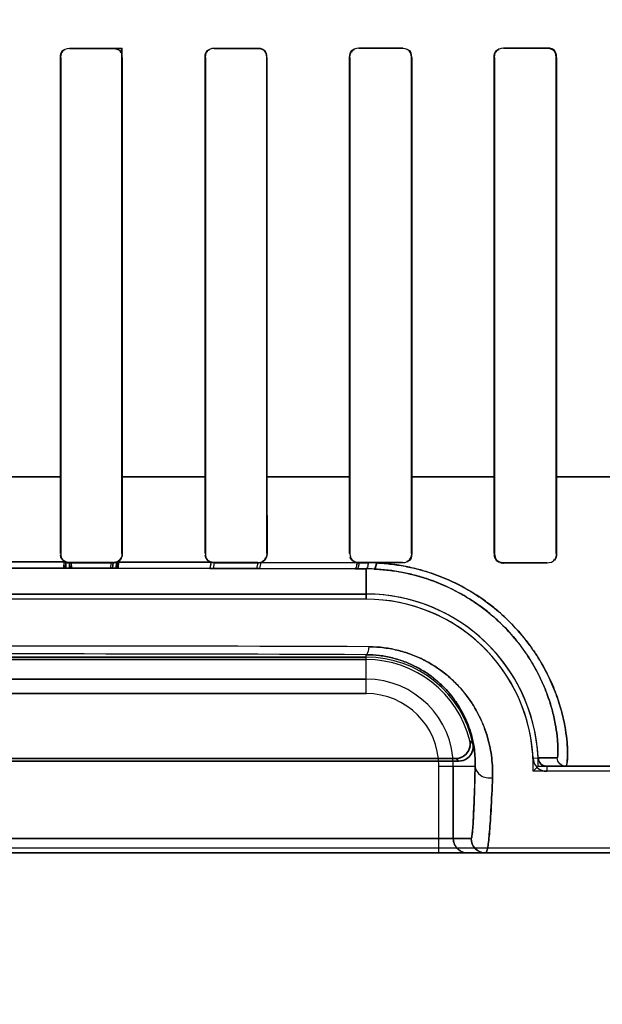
# Model space of a CAD drawing. Header units: millimetres. Extents: x 0 to 297, y 0 to 210.
# Tile 146 of 256: x 58.206 to 58.307, y 156.615 to 156.785. Entities that reach past the tile are written whole.
import ezdxf

# ---------------------------------------------------------------- set-up
doc = ezdxf.new("R2010")
doc.units = ezdxf.units.MM
doc.header["$LTSCALE"] = 16.335
doc.layers.get('0').update_dxf_attribs({"linetype": 'CONTINUOUS'})
for name, color, linetype in [('AXES_REF', 7, 'CONTINUOUS'), ('INTFCLR_1', 7, 'CONTINUOUS'), ('INTFCLR_72935', 7, 'CONTINUOUS')]:
    doc.layers.add(name, color=color, linetype=linetype)

msp = doc.modelspace()

# ---------------------------------------------------------------- linework, layer by layer
at = {"color": 7, "linetype": 'Continuous'}
for radius in [4.8479140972, 4.8475, 4.8164570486]:
    msp.add_circle((57.445730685, 154.9564782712), radius, dxfattribs=at)
msp.add_arc((57.445730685, 154.9564782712), 4.8, 278.2771290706, 261.7228709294, dxfattribs=at)
at = {"layer": 'AXES_REF', "color": 9, "linetype": 'Continuous'}
for radius in [4.4222561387, 2.9642884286]:
    msp.add_circle((57.445730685, 154.9564782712), radius, dxfattribs=at)
at = {"layer": 'AXES_REF', "color": 7, "linetype": 'Continuous'}
msp.add_arc((57.445730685, 154.9564782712), 4.91, 143.2753905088, 36.7246094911, dxfattribs=at)
at = {"layer": 'INTFCLR_1', "color": 9, "linetype": 'Continuous'}
for p, q in [((58.21462047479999, 156.7805613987), (58.21462047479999, 156.7805090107)), ((58.22212047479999, 156.7805101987), (58.22212047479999, 156.7805626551)), ((58.2396204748, 156.7805685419), (58.2396204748, 156.7805157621)), ((58.24712047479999, 156.7805193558), (58.24712047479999, 156.7805723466)), ((58.2646204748, 156.7805842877), (58.2646204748, 156.7805306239)), ((58.2721204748, 156.7805367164), (58.2721204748, 156.7805907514)), ((58.2896204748, 156.7806091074), (58.2896204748, 156.7805539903)), ((58.2971204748, 156.7805627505), (58.2971204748, 156.7806184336)), ((58.2130827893, 156.7789711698), (58.2130304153, 156.7789711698)), ((58.2237123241, 156.7789711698), (58.2236598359, 156.7789711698)), ((58.2380765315, 156.7789711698), (58.23802381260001, 156.7789711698)), ((58.2487225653, 156.7789711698), (58.2486694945, 156.7789711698)), ((58.2630621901, 156.7789711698), (58.263008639, 156.7789711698)), ((58.2737415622, 156.7789711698), (58.273687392, 156.7789711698)), ((58.2880393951, 156.7789711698), (58.2879844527, 156.7789711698)), ((58.2987699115, 156.7789711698), (58.2987140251, 156.7789711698)), ((58.2130873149, 156.7064701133), (58.1986469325, 156.7064701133)), ((58.2380788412, 156.7064701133), (58.22365741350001, 156.7064701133)), ((58.2630617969, 156.7064701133), (58.248670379, 156.7064701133)), ((58.2880394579, 156.7064701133), (58.27368727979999, 156.7064701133)), ((58.31300832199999, 156.7064701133), (58.2987139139, 156.7064701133)), ((58.2130241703, 156.6932177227), (58.2130780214, 156.6932177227)), ((58.22366461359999, 156.6932177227), (58.2237185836, 156.6932177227)), ((58.2380175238, 156.6932177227), (58.2380717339, 156.6932177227)), ((58.2486743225, 156.6932177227), (58.2487288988, 156.6932177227)), ((58.2630022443, 156.6932177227), (58.2630573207, 156.6932177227)), ((58.27369231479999, 156.6932177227), (58.273748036, 156.6932177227)), ((58.2879778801, 156.6932177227), (58.2880344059, 156.6932177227)), ((58.29871909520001, 156.6932177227), (58.2987766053, 156.6932177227)), ((58.1977705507, 156.6917584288), (58.2139704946, 156.6917584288)), ((58.2139291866, 156.6906980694), (58.1978117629, 156.6906980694)), ((58.22203336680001, 156.6906914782), (58.2145736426, 156.690697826)), ((58.21462047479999, 156.6916739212), (58.21462047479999, 156.6916196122)), ((58.22212047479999, 156.6916183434), (58.22212047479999, 156.6916727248)), ((58.2388591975, 156.6906629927), (58.2226594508, 156.6906906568)), ((58.22275305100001, 156.691748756), (58.2390430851, 156.6917202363)), ((58.23904308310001, 156.6917202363), (58.23885919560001, 156.6906629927)), ((58.2396204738, 156.6916123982), (58.2394382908, 156.6906617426)), ((58.2396204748, 156.6916671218), (58.2396204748, 156.6916123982)), ((58.2471204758, 156.6916085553), (58.2468968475, 156.6906425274)), ((58.24712047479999, 156.6916085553), (58.24712047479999, 156.6916635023)), ((58.2476488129, 156.6916975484), (58.2474172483, 156.6906409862)), ((58.2476488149, 156.6916975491), (58.264255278, 156.6916385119)), ((58.2646204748, 156.6916521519), (58.2646204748, 156.6915964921)), ((58.2721204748, 156.691589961), (58.2721204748, 156.6916460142)), ((58.2896204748, 156.6916286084), (58.2896204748, 156.6915714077)), ((58.2971204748, 156.691561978), (58.2971204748, 156.6916197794)), ((58.2394382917, 156.6906617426), (58.2388591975, 156.6906629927)), ((58.24689684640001, 156.6906425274), (58.2394382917, 156.6906617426)), ((58.2474172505, 156.6906409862), (58.24689684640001, 156.6906425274)), ((58.2639317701, 156.6905837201), (58.2474172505, 156.6906409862)), ((58.2642979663, 156.6905822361), (58.2639317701, 156.6905837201)), ((58.2658704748, 156.6905757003), (58.2642979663, 156.6905822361)), ((58.2658704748, 156.6905757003), (58.2658704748, 156.6853299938)), ((58.2658704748, 156.6690144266), (58.2658704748, 156.6757431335)), ((58.1458704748, 156.6715140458), (58.2658704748, 156.6715140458)), ((58.2658704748, 156.6690144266), (58.1458704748, 156.6690144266)), ((58.2946960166, 156.6578567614), (58.2955766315, 156.6578991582)), ((58.2988688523, 156.6579060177), (58.2955766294, 156.6578991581)), ((58.2784137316, 156.6414711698), (58.2784137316, 156.6564711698)), ((58.2784137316, 156.6564711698), (58.2847039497, 156.6564711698)), ((58.2809133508, 156.6564711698), (58.2809133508, 156.6439711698)), ((58.2970751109, 156.6564711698), (58.2970751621, 156.6555895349)), ((58.2970752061, 156.6564711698), (58.4166464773, 156.6564711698)), ((58.2840086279, 156.6439711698), (58.1277323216, 156.6439711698)), ((57.995094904, 156.6414711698), (58.4166460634, 156.6414711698))]:
    msp.add_line(p, q, dxfattribs=at)
at = {"layer": 'INTFCLR_1', "color": 6, "linetype": 'Continuous'}
for p, q in [((58.2721204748, 156.7805907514), (58.2646204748, 156.7805842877)), ((58.2130304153, 156.7064711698), (58.2130304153, 156.7789711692)), ((58.2130827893, 156.7064711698), (58.2130827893, 156.7789711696)), ((58.2236598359, 156.7789711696), (58.2236598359, 156.7064711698)), ((58.2237123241, 156.7789711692), (58.2237123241, 156.7064711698)), ((58.23802381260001, 156.7064711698), (58.23802381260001, 156.7789711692)), ((58.2380765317, 156.7064711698), (58.2380765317, 156.7789711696)), ((58.2486694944, 156.7789711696), (58.2486694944, 156.7064711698)), ((58.2487225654, 156.7789711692), (58.2487225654, 156.7064711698)), ((58.2630086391, 156.7064711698), (58.2630086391, 156.7789711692)), ((58.2630621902, 156.7064711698), (58.2630621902, 156.7789711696)), ((58.2736873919, 156.7789711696), (58.2736873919, 156.7064711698)), ((58.2737415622, 156.7789711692), (58.2737415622, 156.7064711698)), ((58.2879844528, 156.7064711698), (58.2879844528, 156.7789711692)), ((58.2880393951, 156.7064711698), (58.2880393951, 156.7789711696)), ((58.298714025, 156.7789711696), (58.298714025, 156.7064711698)), ((58.2987699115, 156.7789711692), (58.2987699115, 156.7064711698)), ((58.2130241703, 156.6932177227), (58.2130304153, 156.7064711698)), ((58.2130780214, 156.6932177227), (58.2130827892, 156.7064711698)), ((58.2236598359, 156.7064711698), (58.22366461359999, 156.6932177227)), ((58.2237123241, 156.7064711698), (58.2237185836, 156.6932177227)), ((58.2380175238, 156.6932177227), (58.23802381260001, 156.7064711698)), ((58.2380717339, 156.6932177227), (58.2380765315, 156.7064711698)), ((58.2486694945, 156.7064711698), (58.2486743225, 156.6932177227)), ((58.2487225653, 156.7064711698), (58.2487288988, 156.6932177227)), ((58.2630022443, 156.6932177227), (58.263008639, 156.7064711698)), ((58.2630573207, 156.6932177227), (58.2630621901, 156.7064711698)), ((58.273687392, 156.7064711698), (58.27369231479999, 156.6932177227)), ((58.2737415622, 156.7064711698), (58.273748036, 156.6932177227)), ((58.2879778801, 156.6932177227), (58.2879844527, 156.7064711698)), ((58.2880344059, 156.6932177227), (58.2880393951, 156.7064711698)), ((58.2987140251, 156.7064711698), (58.29871909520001, 156.6932177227)), ((58.2987699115, 156.7064711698), (58.2987766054, 156.6932177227)), ((58.22212047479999, 156.6916727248), (58.21462047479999, 156.6916739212)), ((58.21462047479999, 156.6916196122), (58.22212047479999, 156.6916183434)), ((58.2390430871, 156.6917202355), (58.2396204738, 156.6916123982)), ((58.24712047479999, 156.6916635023), (58.2396204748, 156.6916671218)), ((58.2396204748, 156.6916123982), (58.24712047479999, 156.6916085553)), ((58.2721204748, 156.6916460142), (58.2646204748, 156.6916521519)), ((58.2646204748, 156.6915964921), (58.26620208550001, 156.6915951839)), ((58.2676470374, 156.6915939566), (58.26620208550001, 156.6915951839)), ((58.2721204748, 156.691589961), (58.2676470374, 156.6915939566)), ((58.2971204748, 156.6916197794), (58.2896204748, 156.6916286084)), ((58.2971204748, 156.691561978), (58.2896204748, 156.6915714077)), ((58.1458704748, 156.6862116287), (58.2658704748, 156.6862116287)), ((58.2658704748, 156.6853299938), (58.1458704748, 156.6853299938)), ((58.2658704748, 156.6753299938), (58.1458704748, 156.6753299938)), ((58.1458704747, 156.6748925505), (58.2658704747, 156.6748925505)), ((58.1298532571, 156.6573528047), (58.2818876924, 156.6573528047)), ((58.2813391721, 156.657790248), (58.13040177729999, 156.657790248)), ((58.4221204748, 156.6555895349), (58.29707513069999, 156.6555895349)), ((57.9950944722, 156.6423528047), (58.4166464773, 156.6423528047))]:
    msp.add_line(p, q, dxfattribs=at)
at = {"layer": 'INTFCLR_1', "color": 7, "linetype": 'Continuous'}
for p, q in [((58.213635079, 156.6918638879), (58.2135684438, 156.690698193)), ((58.2135684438, 156.690698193), (58.2148959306, 156.6906976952)), ((58.2149676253, 156.691581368), (58.213635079, 156.6918638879)), ((58.2139291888, 156.6906980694), (58.2139741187, 156.6917563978)), ((58.2146204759, 156.6916196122), (58.2145736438, 156.690697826)), ((58.2148959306, 156.6906976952), (58.2149676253, 156.691581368)), ((58.2217394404, 156.6915726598), (58.2216785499, 156.69069194)), ((58.2216785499, 156.69069194), (58.2229724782, 156.6906902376)), ((58.22304779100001, 156.6918431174), (58.2217394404, 156.6915726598)), ((58.2220333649, 156.6906914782), (58.2221204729, 156.6916183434)), ((58.2226594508, 156.6906906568), (58.22203336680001, 156.6906914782)), ((58.22275305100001, 156.691748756), (58.2226594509, 156.6906906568)), ((58.2229724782, 156.6906902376), (58.22304779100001, 156.6918431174))]:
    msp.add_line(p, q, dxfattribs=at)
for points in [[(58.2139741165, 156.6917563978), (58.21404267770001, 156.6917279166), (58.2141124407, 156.69170267), (58.2141832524, 156.6916807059), (58.2142549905, 156.6916620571), (58.2143274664, 156.6916467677), (58.2144004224, 156.6916348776), (58.2144736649, 156.6916263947), (58.2145470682, 156.6916213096), (58.21462047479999, 156.6916196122)], [(58.22212047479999, 156.6916183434), (58.2221927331, 156.6916199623), (58.2222648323, 156.6916248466), (58.2223366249, 156.6916329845), (58.2224079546, 156.691644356), (58.2224786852, 156.691658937), (58.2225487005, 156.6916767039), (58.2226178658, 156.6916976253), (58.22268602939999, 156.6917216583), (58.22275305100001, 156.691748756)], [(58.2889870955, 156.6916990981), (58.2890545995, 156.6916725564), (58.2891232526, 156.6916490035), (58.2891929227, 156.691628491), (58.2892636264, 156.6916110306), (58.2893350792, 156.6915967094), (58.2894066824, 156.6915856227), (58.28947813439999, 156.6915777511), (58.2895494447, 156.6915730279), (58.2896204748, 156.6915714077)], [(58.2955766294, 156.6578991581), (58.2955842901, 156.657803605), (58.2955979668, 156.6577091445), (58.2956175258, 156.6576161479), (58.2956427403, 156.6575252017), (58.2956734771, 156.6574364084), (58.2957098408, 156.6573494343), (58.2957518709, 156.657264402), (58.2957993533, 156.6571819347), (58.2958520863, 156.6571024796), (58.2959098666, 156.6570264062), (58.29597250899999, 156.6569540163), (58.2960397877, 156.65688563)], [(58.2960397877, 156.65688563), (58.2960695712, 156.6568579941), (58.2961022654, 156.6568293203), (58.29613800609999, 156.6567998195), (58.2961769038, 156.6567697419), (58.2962191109, 156.6567393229), (58.2962648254, 156.6567087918), (58.2963146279, 156.656678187), (58.2963681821, 156.6566481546), (58.2964242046, 156.6566197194), (58.2964817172, 156.6565935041), (58.29654161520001, 156.6565692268), (58.2966053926, 156.6565465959), (58.2966734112, 156.6565259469), (58.29674529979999, 156.6565078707), (58.2968214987, 156.6564927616), (58.29690208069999, 156.6564811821), (58.296986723, 156.6564737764), (58.2970752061, 156.6564711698)]]:
    msp.add_lwpolyline(points, dxfattribs=at)
at = {"layer": 'INTFCLR_1', "color": 6, "linetype": 'Continuous'}
for centre, radius, start, end in [((58.2471195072, 156.6932271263), 0.0016185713, 270.0342266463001, 289.0880179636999), ((58.264622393, 156.6932211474), 0.0016246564, 256.9403349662, 269.9323028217), ((58.2658704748, 156.6564711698), 0.0297404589, 2.7520509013, 89.99999997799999), ((58.2658704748, 156.6564711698), 0.028858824, 2.7519874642, 90.000000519), ((58.2658704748, 156.6564711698), 0.018858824, 11.888915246, 90.00000079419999), ((58.2658704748, 156.6564711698), 0.0184213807, 13.8352360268, 90.00000023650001), ((58.29707502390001, 156.6579712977), 0.0023817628, 182.7563374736, 270.0025623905)]:
    msp.add_arc(centre, radius, start, end, dxfattribs=at)
at = {"layer": 'INTFCLR_1', "color": 9, "linetype": 'Continuous'}
for centre, radius, start, end in [((58.2657214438, 156.6567581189), 0.0338179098, 87.41888879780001, 89.74750805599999), ((58.2059301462, 142.0937259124), 14.583512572, 89.7625335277, 90.23793416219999), ((58.2058702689, 141.7472092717), 14.9286544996, 89.76972018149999, 90.2302782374), ((58.2658704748, 156.6564711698), 0.0150428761, 1.31e-08, 89.99999999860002), ((58.2658704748, 156.6564711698), 0.0125432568, 359.9999999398, 89.99999975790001), ((58.2515126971, 156.6251202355), 0.0481478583, 47.0401801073, 47.9559478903), ((58.2558600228, 156.6252787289), 0.0413060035, 50.9411473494, 51.914340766)]:
    msp.add_arc(centre, radius, start, end, dxfattribs=at)
at = {"layer": 'INTFCLR_1', "color": 7, "linetype": 'Continuous'}
msp.add_arc((58.29707502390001, 156.6579712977), 0.0015001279, 182.756353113, 270.0033250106, dxfattribs=at)
at = {"layer": 'INTFCLR_1', "color": 6, "linetype": 'Continuous'}
for centre, major_axis, ratio, start_param, end_param in [((58.20587047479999, 156.7814711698), (0.2607760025, 0), 0.0034906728, -1.5372363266, -1.5084419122), ((58.20587047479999, 156.7814711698), (0.2757760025, 0), 0.0034906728, -1.5390623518, -1.5118375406), ((58.20587047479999, 156.7814711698), (0.2607760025, 0), 0.0034906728, -1.4410108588, -1.4119473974), ((58.20587047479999, 156.7814711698), (0.2757760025, 0), 0.0034906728, -1.4481068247, -1.4206549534), ((58.20587047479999, 156.7814711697), (0.2757760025, 0), 0.0034906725, -1.3561158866, -1.328192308), ((58.20587047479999, 156.7814711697), (0.2607760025, 0), 0.0034906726, -1.2438455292, -1.2133136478), ((58.20587047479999, 156.7814711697), (0.2757760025, 0), 0.0034906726, -1.2622347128, -1.2335556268)]:
    msp.add_ellipse(centre, major_axis=major_axis, ratio=ratio, start_param=start_param, end_param=end_param, dxfattribs=at)
for points in [[(58.2130304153, 156.7789711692), (58.2130304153, 156.7794718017), (58.2132392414, 156.7802948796), (58.2137398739, 156.7802949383)], [(58.2130827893, 156.7789711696), (58.2130827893, 156.7794879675), (58.2133475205, 156.7803101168), (58.2138643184, 156.780310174)], [(58.22212047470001, 156.780510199), (58.2226053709, 156.7805102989), (58.2234024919, 156.7803076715), (58.2234024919, 156.7798227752)], [(58.2237123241, 156.7789711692), (58.2237123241, 156.7794293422), (58.2235769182, 156.7802110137), (58.2231187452, 156.7802109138)], [(58.23802381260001, 156.7789711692), (58.23802381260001, 156.7794730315), (58.2382317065, 156.7802987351), (58.2387335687, 156.7802989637)], [(58.2380765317, 156.7789711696), (58.2380765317, 156.7794904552), (58.2383428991, 156.7803161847), (58.2388621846, 156.7803164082)], [(58.2471204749, 156.7805193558), (58.2476095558, 156.780519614), (58.2484127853, 156.7803136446), (58.2484127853, 156.7798245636)], [(58.2487225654, 156.7789711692), (58.2487225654, 156.779428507), (58.24859207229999, 156.7802111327), (58.2481347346, 156.780210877)], [(58.2630086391, 156.7789711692), (58.2630086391, 156.7794757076), (58.2632144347, 156.7803073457), (58.2637189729, 156.7803077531)], [(58.2630621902, 156.7789711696), (58.2630621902, 156.7794943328), (58.2633288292, 156.7803270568), (58.2638519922, 156.780327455)], [(58.2721204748, 156.7805367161), (58.2726174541, 156.7805371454), (58.2734320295, 156.7803246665), (58.2734320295, 156.7798276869)], [(58.2737415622, 156.7789711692), (58.2737415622, 156.7794300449), (58.2736153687, 156.7802177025), (58.2731564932, 156.7802172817)], [(58.2879844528, 156.7789711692), (58.2879844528, 156.7794256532), (58.28809749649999, 156.7802103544), (58.2885519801, 156.7802108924)], [(58.2880393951, 156.7789711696), (58.2880393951, 156.7794993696), (58.2883043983, 156.7803423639), (58.2888325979, 156.7803429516)], [(58.2971204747, 156.7806184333), (58.2975952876, 156.7806190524), (58.2984056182, 156.7804788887), (58.2984056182, 156.7800040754)], [(58.2971204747, 156.7805627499), (58.2976294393, 156.7805633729), (58.2984610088, 156.7803407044), (58.2984610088, 156.7798317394)], [(58.2139741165, 156.6917563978), (58.2135245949, 156.6919555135), (58.2130535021, 156.6924174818), (58.2130539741, 156.6929091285)], [(58.21462047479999, 156.6916739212), (58.214110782, 156.6916739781), (58.2132921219, 156.6919222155), (58.2132924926, 156.6924319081)], [(58.22275305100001, 156.691748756), (58.2232201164, 156.6919500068), (58.2236964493, 156.6924396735), (58.22369596, 156.6929482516)], [(58.22366461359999, 156.6932177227), (58.2236649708, 156.6927276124), (58.22345553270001, 156.6919241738), (58.22296542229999, 156.6919242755)], [(58.2390430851, 156.6917202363), (58.2385513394, 156.6919102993), (58.2380403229, 156.6924165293), (58.2380408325, 156.6929437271)], [(58.2486743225, 156.6932177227), (58.2486747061, 156.692696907), (58.2484102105, 156.6918664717), (58.2478893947, 156.6918667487)], [(58.2487288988, 156.6932177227), (58.24872934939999, 156.6927549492), (58.248567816, 156.6921167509), (58.24813066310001, 156.691964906)], [(58.264255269, 156.6916385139), (58.2637684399, 156.6917516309), (58.2631172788, 156.692115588), (58.2631177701, 156.6926153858)], [(58.27369231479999, 156.6932177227), (58.2736927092, 156.6926925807), (58.2734283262, 156.6918537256), (58.2729031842, 156.6918541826)], [(58.273748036, 156.6932177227), (58.273748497, 156.6927545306), (58.2736187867, 156.6919603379), (58.2731555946, 156.691960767)], [(58.29871909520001, 156.6932177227), (58.2987194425, 156.6927687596), (58.2986009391, 156.6919954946), (58.2981519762, 156.6919960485)], [(58.2987766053, 156.6932177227), (58.298777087, 156.6927498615), (58.29865027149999, 156.6919455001), (58.29818241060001, 156.691946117)], [(58.2396204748, 156.6916671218), (58.2391355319, 156.691667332), (58.2383358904, 156.6918657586), (58.2383362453, 156.6923507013)], [(58.2646204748, 156.6916521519), (58.2641285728, 156.691652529), (58.263319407, 156.6918573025), (58.2633197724, 156.6923492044)], [(58.2896204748, 156.6916286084), (58.2891181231, 156.6916291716), (58.2882943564, 156.6918429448), (58.2882947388, 156.6923452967)]]:
    msp.add_open_spline(points, degree=3, dxfattribs=at)
at = {"layer": 'INTFCLR_1', "color": 7, "linetype": 'Continuous'}
for points in [[(58.2879778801, 156.6932177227), (58.28797736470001, 156.6927134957), (58.28820708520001, 156.6920686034), (58.28867215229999, 156.6918737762)], [(58.2896204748, 156.6915714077), (58.2891016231, 156.6915717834), (58.2882475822, 156.691790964), (58.288250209, 156.6923098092)]]:
    msp.add_open_spline(points, degree=3, dxfattribs=at)
at = {"layer": 'INTFCLR_1', "color": 9, "linetype": 'Continuous'}
for points, knots in [([(58.2642552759, 156.6916385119), (58.2642363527, 156.6913841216), (58.2641917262, 156.6910744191), (58.2640514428, 156.690592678), (58.2639317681, 156.6905837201)], [0, 0, 0, 0, 0.6800622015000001, 1, 1, 1, 1]), ([(58.2646204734, 156.6915964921), (58.2646003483, 156.6913512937), (58.2645563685, 156.6910505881), (58.2644136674, 156.6905908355), (58.264297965, 156.6905822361)], [0, 0, 0, 0, 0.6795377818, 1, 1, 1, 1]), ([(58.2662020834, 156.6915951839), (58.2661815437, 156.6913486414), (58.2661376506, 156.6910438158), (58.2659877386, 156.6905841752), (58.2658704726, 156.6905757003)], [0, 0, 0, 0, 0.6778576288, 1, 1, 1, 1]), ([(58.2676470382, 156.6915939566), (58.2676160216, 156.691337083), (58.267558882, 156.6910144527), (58.267369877, 156.6905450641), (58.2672443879, 156.6905417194)], [0, 0, 0, 0, 0.6733216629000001, 1, 1, 1, 1]), ([(58.2676470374, 156.6915939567), (58.2685337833, 156.6915530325), (58.2702981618, 156.6914038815), (58.2737389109, 156.6908450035), (58.2778644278, 156.6896879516), (58.281727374, 156.6879632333), (58.28458943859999, 156.6862955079), (58.28723251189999, 156.6844961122), (58.2901916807, 156.682005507), (58.2927401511, 156.6792189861), (58.294486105, 156.6769024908), (58.2959820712, 156.6746474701), (58.2975030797, 156.6718640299), (58.2986618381, 156.6690706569), (58.2993556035, 156.6669488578), (58.29987615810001, 156.6650672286), (58.3003150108, 156.6629523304), (58.3005797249, 156.6608586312), (58.3006710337, 156.6592473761), (58.30067592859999, 156.65812182), (58.3006113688, 156.6572335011), (58.300541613, 156.6567803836), (58.30043760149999, 156.6564711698), (58.3003672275, 156.6564711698)], [0, 0, 0, 0, 0.04984565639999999, 0.0993063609, 0.1955864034, 0.2894932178, 0.3359887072, 0.3814539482, 0.4689086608, 0.5524835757, 0.5928872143, 0.6317034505, 0.7043587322, 0.7706014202, 0.801198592, 0.829664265, 0.8802021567, 0.9222804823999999, 0.9481976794, 0.9704372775, 0.9863342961, 0.9960483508, 1, 1, 1, 1]), ([(58.2672443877, 156.6905417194), (58.2680891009, 156.6905036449), (58.2697696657, 156.6903645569), (58.2730468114, 156.6898447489), (58.2769761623, 156.6887699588), (58.2806610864, 156.6871664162), (58.2833936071, 156.685615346), (58.2859149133, 156.6839434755), (58.2887415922, 156.6816308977), (58.2911839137, 156.679039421), (58.2928617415, 156.6768855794), (58.294299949, 156.6747909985), (58.2957693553, 156.6722058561), (58.2968987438, 156.6696087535), (58.2975847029, 156.6676370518), (58.2981031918, 156.6658893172), (58.29855338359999, 156.6639267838), (58.2988253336, 156.6621109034), (58.2989430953, 156.6608654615), (58.29899680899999, 156.6599954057), (58.2990119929, 156.6592167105), (58.2990004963, 156.6585026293), (58.2989482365, 156.6581702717), (58.2989188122, 156.6579070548), (58.2988688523, 156.6579060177)], [0, 0, 0, 0, 0.0504212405, 0.1004377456, 0.1977142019, 0.2924207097, 0.3392293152, 0.3849396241, 0.4726918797, 0.5563308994, 0.5966842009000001, 0.635405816, 0.7077615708, 0.7736070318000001, 0.8039698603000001, 0.8322052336, 0.8822780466, 0.9239110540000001, 0.9415341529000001, 0.9569574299, 0.9756299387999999, 0.9889568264, 0.9970202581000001, 1, 1, 1, 1]), ([(58.265870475, 156.6757431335), (58.2660302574, 156.675755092), (58.2662636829, 156.6763564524), (58.2663326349, 156.6767785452), (58.2663723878, 156.677113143)], [0, 0, 0, 0, 0.3222760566, 1, 1, 1, 1]), ([(58.2663723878, 156.677113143), (58.2672481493, 156.6771104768), (58.268979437, 156.6769937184), (58.2715124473, 156.6765075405), (58.2739159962, 156.6757348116), (58.276163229, 156.674707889), (58.2782286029, 156.6734617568), (58.2806771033, 156.6715835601), (58.2827552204, 156.6693855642), (58.2844094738, 156.6669927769), (58.285734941, 156.6646132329), (58.2866948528, 156.6621494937), (58.2873001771, 156.6596810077), (58.2876688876, 156.6573462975), (58.2877385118, 156.6556035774), (58.2876950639, 156.6544715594)], [0, 0, 0, 0, 0.0757759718, 0.1496710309, 0.2226564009, 0.2936903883, 0.3629880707, 0.4309042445, 0.5602776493, 0.6225012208, 0.682281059, 0.7956567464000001, 0.8498655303, 0.9019795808, 1, 1, 1, 1]), ([(58.265870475, 156.6757431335), (58.2666392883, 156.6757396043), (58.26815865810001, 156.6756404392), (58.270382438, 156.6752244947), (58.2724937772, 156.6745660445), (58.2744687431, 156.6736903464), (58.2762847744, 156.672627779), (58.27843695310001, 156.6710301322), (58.2802701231, 156.6691589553), (58.2817345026, 156.667118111), (58.2829082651, 156.6650955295), (58.2837658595, 156.6629993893), (58.2843135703, 156.6608977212), (58.2846552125, 156.6589147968), (58.2847304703, 156.6574332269), (58.2847039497, 156.6564711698)], [0, 0, 0, 0, 0.07690056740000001, 0.1518542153, 0.2257912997, 0.2976054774, 0.3674917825, 0.4357938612, 0.5653026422, 0.6273116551, 0.6867147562, 0.7989149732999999, 0.8524020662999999, 0.9037346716, 1, 1, 1, 1]), ([(58.3003672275, 156.6564711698), (58.2999946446, 156.6564711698), (58.2992201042, 156.6567730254), (58.2988850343, 156.6575337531), (58.2988688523, 156.6579060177)], [0, 0, 0, 0, 0.4999776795, 1, 1, 1, 1]), ([(58.2840086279, 156.6439711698), (58.2840811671, 156.6439718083), (58.2841177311, 156.6443608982), (58.2843007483, 156.6452341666), (58.28439145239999, 156.6477151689), (58.28458366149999, 156.6515098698), (58.2846596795, 156.6546616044), (58.2847039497, 156.6564711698)], [0, 0, 0, 0, 0.0173533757, 0.0648921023, 0.2544547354, 0.5669894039, 1, 1, 1, 1]), ([(58.2847039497, 156.6564711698), (58.2847114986, 156.655864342), (58.2855696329, 156.654578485), (58.28699982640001, 156.6543637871), (58.2876950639, 156.6544715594)], [0, 0, 0, 0, 0.4631161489, 1, 1, 1, 1]), ([(58.2876950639, 156.6544715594), (58.2876231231, 156.6525891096), (58.2875095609, 156.6499611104), (58.287311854, 156.646725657), (58.2871666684, 156.64488012), (58.2870249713, 156.643460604), (58.2868660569, 156.642390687), (58.2867440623, 156.6418343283), (58.2865962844, 156.6414711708), (58.2865083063, 156.6414711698)], [0, 0, 0, 0, 0.4308322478, 0.6012018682, 0.7420615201, 0.8526105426, 0.9315352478, 0.9798793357, 1, 1, 1, 1]), ([(58.2809133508, 156.6439711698), (58.2809133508, 156.6434011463), (58.2813695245, 156.6420850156), (58.28270869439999, 156.6414711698), (58.2834129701, 156.6414711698)], [0, 0, 0, 0, 0.447323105, 1, 1, 1, 1]), ([(58.2865083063, 156.6414711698), (58.28587056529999, 156.6414711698), (58.2845418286, 156.6420046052), (58.2840086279, 156.6433333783), (58.2840086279, 156.6439711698)], [0, 0, 0, 0, 0.4999802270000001, 1, 1, 1, 1])]:
    msp.add_open_spline(points, degree=3, knots=knots, dxfattribs=at)
at = {"layer": 'INTFCLR_1', "color": 6, "linetype": 'Continuous'}
for points, knots in [([(58.2837574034, 156.6608762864), (58.2838863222, 156.6603528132), (58.28379943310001, 156.6587923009), (58.2822435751, 156.657790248), (58.2813391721, 156.657790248)], [0, 0, 0, 0, 0.3734727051, 1, 1, 1, 1]), ([(58.2818876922, 156.6573528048), (58.2824173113, 156.6573528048), (58.2838823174, 156.6577955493), (58.2845078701, 156.6594865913), (58.2843247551, 156.6603563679)], [0, 0, 0, 0, 0.373375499, 1, 1, 1, 1])]:
    msp.add_open_spline(points, degree=3, knots=knots, dxfattribs=at)
at = {"layer": 'INTFCLR_72935', "color": 9, "linetype": 'Continuous'}
for p, q in [((58.21462047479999, 156.7805090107), (58.21462047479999, 156.7805613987)), ((58.2396204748, 156.7805157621), (58.2396204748, 156.7805685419)), ((58.24712047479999, 156.7805723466), (58.24712047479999, 156.7805193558)), ((58.2646204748, 156.780530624), (58.2646204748, 156.7805842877)), ((58.2721204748, 156.7805907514), (58.2721204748, 156.7805367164)), ((58.2896204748, 156.7805539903), (58.2896204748, 156.7806091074)), ((58.2971204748, 156.7806184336), (58.2971204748, 156.7805627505)), ((58.2130304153, 156.7789711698), (58.2130827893, 156.7789711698)), ((58.23802381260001, 156.7789711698), (58.2380765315, 156.7789711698)), ((58.2486694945, 156.7789711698), (58.2487225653, 156.7789711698)), ((58.263008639, 156.7789711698), (58.2630621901, 156.7789711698)), ((58.273687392, 156.7789711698), (58.2737415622, 156.7789711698)), ((58.2879844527, 156.7789711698), (58.2880393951, 156.7789711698)), ((58.2987140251, 156.7789711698), (58.2987699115, 156.7789711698)), ((58.1986536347, 156.7064701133), (58.213094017, 156.7064701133)), ((58.2236571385, 156.7064701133), (58.23807826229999, 156.7064701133)), ((58.2486713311, 156.7064701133), (58.2630618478, 156.7064701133)), ((58.2736871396, 156.7064701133), (58.2880394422, 156.7064701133)), ((58.2987140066, 156.7064701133), (58.3130077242, 156.7064701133)), ((58.2130780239, 156.6932211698), (58.2130241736, 156.6932211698)), ((58.22371858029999, 156.6932211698), (58.2236646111, 156.6932211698)), ((58.2380717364, 156.6932211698), (58.2380175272, 156.6932211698)), ((58.2487288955, 156.6932211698), (58.24867432, 156.6932211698)), ((58.26305732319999, 156.6932211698), (58.2630022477, 156.6932211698)), ((58.2737480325, 156.6932211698), (58.27369231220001, 156.6932211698)), ((58.2880344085, 156.6932211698), (58.2879778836, 156.6932211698)), ((58.2987766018, 156.6932211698), (58.2987190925, 156.6932211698)), ((58.2139782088, 156.6917584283), (58.1977630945, 156.6917584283)), ((58.1978039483, 156.6906980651), (58.2139370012, 156.6906980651)), ((58.2145735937, 156.6906978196), (58.22203327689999, 156.6906914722)), ((58.21462047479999, 156.691623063), (58.21462047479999, 156.6916773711)), ((58.22212047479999, 156.6916761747), (58.22212047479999, 156.6916217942)), ((58.2226514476, 156.690690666), (58.2388682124, 156.6906629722)), ((58.2390521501, 156.6917202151), (58.222745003, 156.6917487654)), ((58.2390521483, 156.6917202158), (58.2388682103, 156.6906629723)), ((58.2396204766, 156.691615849), (58.2394381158, 156.690661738)), ((58.2396204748, 156.691615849), (58.2396204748, 156.6916705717)), ((58.2471204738, 156.6916120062), (58.2468966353, 156.6906425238)), ((58.24712047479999, 156.6916669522), (58.24712047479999, 156.6916120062)), ((58.2476388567, 156.6916975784), (58.2474073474, 156.6906410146)), ((58.2642707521, 156.6916384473), (58.2476388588, 156.6916975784)), ((58.2646204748, 156.691599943), (58.2646204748, 156.6916556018)), ((58.2721204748, 156.6916494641), (58.2721204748, 156.6915934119)), ((58.2896204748, 156.6915748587), (58.2896204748, 156.6916320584)), ((58.2971204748, 156.6916232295), (58.2971204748, 156.6915654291)), ((58.2388682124, 156.6906629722), (58.239438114, 156.690661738)), ((58.239438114, 156.690661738), (58.2468966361, 156.6906425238)), ((58.2468966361, 156.6906425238), (58.2474073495, 156.6906410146)), ((58.2474073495, 156.6906410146), (58.2639471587, 156.6905836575)), ((58.2639471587, 156.6905836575), (58.2642976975, 156.6905822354)), ((58.2642976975, 156.6905822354), (58.2658704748, 156.6905756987)), ((58.2658704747, 156.6853299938), (58.2658704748, 156.6905756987)), ((58.2658704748, 156.6690144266), (58.2658704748, 156.6757431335)), ((58.2658704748, 156.6715140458), (58.1458704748, 156.6715140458)), ((58.1458704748, 156.6690144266), (58.2658704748, 156.6690144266)), ((58.2955766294, 156.6578991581), (58.2988688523, 156.6579060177)), ((58.2784137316, 156.6414711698), (58.2784137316, 156.6564711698)), ((58.2784137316, 156.6564711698), (58.2847039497, 156.6564711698)), ((58.2809133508, 156.6439711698), (58.2809133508, 156.6564711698)), ((58.4166464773, 156.6564711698), (58.29707513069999, 156.6564711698)), ((58.1277323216, 156.6439711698), (58.2840086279, 156.6439711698)), ((58.4166460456, 156.6414711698), (57.9950948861, 156.6414711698))]:
    msp.add_line(p, q, dxfattribs=at)
at = {"layer": 'INTFCLR_72935', "color": 6, "linetype": 'Continuous'}
for p, q in [((58.2236598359, 156.7805105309), (58.2237123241, 156.7805630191)), ((58.223659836, 156.7064711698), (58.223659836, 156.7805105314)), ((58.2237123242, 156.7064711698), (58.2237123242, 156.7805630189)), ((58.2130304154, 156.7789711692), (58.2130304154, 156.7064711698)), ((58.2130827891, 156.7789711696), (58.2130827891, 156.7064711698)), ((58.23802381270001, 156.7789711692), (58.23802381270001, 156.7064711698)), ((58.2380765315, 156.7789711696), (58.2380765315, 156.7064711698)), ((58.2486694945, 156.7064711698), (58.2486694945, 156.7789711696)), ((58.2487225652, 156.7064711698), (58.2487225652, 156.7789711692)), ((58.263008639, 156.7789711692), (58.263008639, 156.7064711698)), ((58.26306219, 156.7789711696), (58.26306219, 156.7064711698)), ((58.2736873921, 156.7064711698), (58.2736873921, 156.7789711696)), ((58.2737415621, 156.7064711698), (58.2737415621, 156.7789711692)), ((58.2879844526, 156.7789711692), (58.2879844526, 156.7064711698)), ((58.288039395, 156.7789711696), (58.288039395, 156.7064711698)), ((58.2987140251, 156.7064711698), (58.2987140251, 156.7789711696)), ((58.2987699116, 156.7064711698), (58.2987699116, 156.7789711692)), ((58.2130241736, 156.6932211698), (58.2130304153, 156.7064711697)), ((58.2130827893, 156.7064711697), (58.2130780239, 156.6932211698)), ((58.2236646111, 156.6932211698), (58.2236598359, 156.7064711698)), ((58.2237123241, 156.7064711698), (58.22371858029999, 156.6932211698)), ((58.2380175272, 156.6932211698), (58.23802381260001, 156.7064711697)), ((58.2380765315, 156.7064711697), (58.2380717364, 156.6932211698)), ((58.24867432, 156.6932211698), (58.2486694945, 156.7064711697)), ((58.2487225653, 156.7064711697), (58.2487288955, 156.6932211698)), ((58.2630022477, 156.6932211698), (58.263008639, 156.7064711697)), ((58.2630621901, 156.7064711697), (58.26305732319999, 156.6932211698)), ((58.27369231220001, 156.6932211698), (58.273687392, 156.7064711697)), ((58.2737415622, 156.7064711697), (58.2737480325, 156.6932211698)), ((58.2879778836, 156.6932211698), (58.2879844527, 156.7064711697)), ((58.2880393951, 156.7064711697), (58.2880344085, 156.6932211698)), ((58.2987190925, 156.6932211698), (58.2987140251, 156.7064711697)), ((58.2987699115, 156.7064711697), (58.2987766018, 156.6932211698)), ((58.21462047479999, 156.6916773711), (58.22212047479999, 156.6916761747)), ((58.22212047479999, 156.6916217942), (58.21462047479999, 156.691623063)), ((58.2396204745, 156.691615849), (58.2390521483, 156.6917202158)), ((58.2396204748, 156.6916705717), (58.24712047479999, 156.6916669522)), ((58.24712047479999, 156.6916120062), (58.2396204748, 156.691615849)), ((58.2646204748, 156.6916556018), (58.2721204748, 156.6916494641)), ((58.2662023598, 156.6915986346), (58.2646204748, 156.691599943)), ((58.26756863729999, 156.691597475), (58.2662023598, 156.6915986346)), ((58.2721204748, 156.6915934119), (58.26756863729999, 156.691597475)), ((58.2896204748, 156.6916320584), (58.2971204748, 156.6916232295)), ((58.2971204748, 156.6915654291), (58.2896204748, 156.6915748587)), ((58.2658704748, 156.6862116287), (58.1458704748, 156.6862116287)), ((58.2658704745, 156.6853299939), (58.1458704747, 156.6853299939)), ((58.1458704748, 156.6753299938), (58.2658704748, 156.6753299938)), ((58.2658704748, 156.6748925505), (58.1458704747, 156.6748925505)), ((58.2818876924, 156.6573528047), (58.1298532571, 156.6573528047)), ((58.1304017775, 156.657790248), (58.2813391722, 156.657790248)), ((58.2956109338, 156.6564711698), (58.2947158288, 156.6555895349)), ((58.4221204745, 156.6555895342), (58.2947158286, 156.6555895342)), ((58.2956109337, 156.6564711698), (58.29707513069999, 156.6564711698)), ((57.9950944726, 156.6423528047), (58.4166464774, 156.6423528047))]:
    msp.add_line(p, q, dxfattribs=at)
at = {"layer": 'INTFCLR_72935', "color": 7, "linetype": 'Continuous'}
for p, q in [((58.2149334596, 156.690697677), (58.2136187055, 156.6906981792)), ((58.2139819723, 156.6917563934), (58.2139369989, 156.6906980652)), ((58.2139370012, 156.6906980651), (58.2145735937, 156.6906978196)), ((58.2145735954, 156.6906978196), (58.2146204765, 156.691623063)), ((58.2148661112, 156.6916361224), (58.2149334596, 156.690697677)), ((58.2217241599, 156.690691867), (58.2217875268, 156.6915867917)), ((58.22300507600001, 156.690690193), (58.2217241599, 156.690691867)), ((58.2217875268, 156.6915867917), (58.22308295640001, 156.6918506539)), ((58.2221204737, 156.6916217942), (58.2220332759, 156.6906914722)), ((58.2226514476, 156.690690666), (58.222745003, 156.6917487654)), ((58.22308295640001, 156.6918506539), (58.22300507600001, 156.690690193))]:
    msp.add_line(p, q, dxfattribs=at)
for points in [[(58.21462047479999, 156.691623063), (58.2145477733, 156.6916247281), (58.2144751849, 156.6916297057), (58.214402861, 156.6916379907), (58.2143309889, 156.6916495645), (58.2142596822, 156.6916644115), (58.2141889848, 156.6916825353), (58.2141190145, 156.6917039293), (58.21404996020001, 156.6917285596), (58.2139819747, 156.6917563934)], [(58.222745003, 156.6917487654), (58.2226787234, 156.6917223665), (58.2226113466, 156.6916989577), (58.2225430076, 156.6916785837), (58.22247384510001, 156.6916612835), (58.2224039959, 156.6916470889), (58.2223335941, 156.6916360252), (58.2222627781, 156.6916281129), (58.2221916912, 156.6916233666), (58.22212047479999, 156.6916217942)], [(58.2896204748, 156.6915748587), (58.2895490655, 156.6915764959), (58.2894776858, 156.6915812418), (58.28940647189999, 156.6915891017), (58.2893356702, 156.6916000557), (58.2892653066, 156.6916141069), (58.2891951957, 156.6916313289), (58.28912538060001, 156.6916517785), (58.2890561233, 156.691675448), (58.2889875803, 156.6917023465)]]:
    msp.add_lwpolyline(points, dxfattribs=at)
at = {"layer": 'INTFCLR_72935', "color": 6, "linetype": 'Continuous'}
for centre, radius, start, end in [((58.2471196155, 156.693230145), 0.0016181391, 270.0303931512, 288.7166286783), ((58.2646223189, 156.6932241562), 0.0016242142, 257.4991620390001, 269.9349507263), ((58.2658704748, 156.6564711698), 0.0297404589, 0, 89.99999998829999), ((58.2658704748, 156.6564711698), 0.028858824, 358.2493444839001, 90.000000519), ((58.2658704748, 156.6564711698), 0.018858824, 11.888915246, 90.00000079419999), ((58.2658704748, 156.6564711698), 0.0184213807, 13.8352360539, 89.9999998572)]:
    msp.add_arc(centre, radius, start, end, dxfattribs=at)
at = {"layer": 'INTFCLR_72935', "color": 9, "linetype": 'Continuous'}
for centre, radius, start, end in [((58.2657214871, 156.6567584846), 0.0338175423, 87.54559419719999, 89.74757389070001), ((58.2058707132, 142.0810058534), 14.596233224, 89.7625064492, 90.2374954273), ((58.2058706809, 141.7475087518), 14.9283550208, 89.76971714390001, 90.2302844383), ((58.2658704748, 156.6564711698), 0.0150428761, 0, 89.99999998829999), ((58.2658704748, 156.6564711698), 0.0125432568, 359.9999999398, 89.99999975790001), ((58.2515126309, 156.6251201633), 0.0481479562, 47.04018102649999, 47.9559469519), ((58.2558600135, 156.6252787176), 0.0413060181, 50.9411472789, 51.914340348)]:
    msp.add_arc(centre, radius, start, end, dxfattribs=at)
at = {"layer": 'INTFCLR_72935', "color": 6, "linetype": 'Continuous'}
for centre, major_axis, ratio, start_param, end_param in [((58.20587047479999, 156.7814711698), (0.2607760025, 0), 0.0034906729, -1.5372363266, -1.502324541), ((58.20587047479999, 156.7814711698), (0.2757760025, 0), 0.0034906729, -1.5390623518, -1.5062449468), ((58.20587047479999, 156.7814711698), (0.2607760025, 0), 0.0034906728, -1.4410108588, -1.4119473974), ((58.20587047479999, 156.7814711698), (0.2757760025, 0), 0.0034906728, -1.4481068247, -1.4206549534), ((58.20587047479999, 156.7814711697), (0.2607760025, 0), 0.0034906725, -1.3435565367, -1.313931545), ((58.20587047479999, 156.7814711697), (0.2757760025, 0), 0.0034906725, -1.3561158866, -1.328192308), ((58.20587047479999, 156.7814711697), (0.2607760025, 0), 0.0034906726, -1.2438455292, -1.2133136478), ((58.20587047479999, 156.7814711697), (0.2757760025, 0), 0.0034906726, -1.2622347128, -1.2335556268)]:
    msp.add_ellipse(centre, major_axis=major_axis, ratio=ratio, start_param=start_param, end_param=end_param, dxfattribs=at)
for points in [[(58.2130304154, 156.7789711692), (58.2130304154, 156.7794245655), (58.2131587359, 156.7802006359), (58.2136121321, 156.780200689)], [(58.21462047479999, 156.7805090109), (58.21413349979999, 156.7805089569), (58.2133349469, 156.7803019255), (58.2133349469, 156.7798149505)], [(58.23802381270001, 156.7789711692), (58.23802381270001, 156.779427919), (58.2381547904, 156.7802087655), (58.2386115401, 156.7802089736)], [(58.2396204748, 156.780515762), (58.23912919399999, 156.7805155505), (58.2383254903, 156.7803033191), (58.2383254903, 156.7798120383)], [(58.2471204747, 156.7805723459), (58.2476295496, 156.7805726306), (58.2484632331, 156.7803538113), (58.2484632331, 156.7798447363)], [(58.2486694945, 156.7789711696), (58.2486694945, 156.7794943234), (58.2483971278, 156.7803243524), (58.2478739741, 156.7803240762)], [(58.263008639, 156.7789711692), (58.263008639, 156.7794279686), (58.263133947, 156.7802114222), (58.2635907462, 156.7802117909)], [(58.2646204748, 156.7805306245), (58.2641250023, 156.7805302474), (58.2633142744, 156.7803166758), (58.2633142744, 156.7798212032)], [(58.2736873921, 156.7789711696), (58.2736873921, 156.7794968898), (58.2734186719, 156.7803340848), (58.2728929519, 156.7803336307)], [(58.2737415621, 156.7789711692), (58.2737415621, 156.7794236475), (58.27362511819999, 156.7802040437), (58.2731726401, 156.7802036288)], [(58.2879844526, 156.7789711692), (58.2879844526, 156.7794310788), (58.28810566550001, 156.7802220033), (58.2885655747, 156.7802225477)], [(58.2896204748, 156.7805539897), (58.28911494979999, 156.7805534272), (58.2882901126, 156.7803314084), (58.2882901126, 156.779825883)], [(58.2987140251, 156.7789711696), (58.2987140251, 156.7795017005), (58.2984487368, 156.7803501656), (58.2979182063, 156.7803495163)], [(58.2987699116, 156.7789711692), (58.2987699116, 156.7794266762), (58.2986585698, 156.7802151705), (58.2982030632, 156.7802145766)], [(58.2139819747, 156.6917563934), (58.2135095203, 156.6919626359), (58.21304113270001, 156.6924686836), (58.21304162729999, 156.692984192)], [(58.2130780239, 156.6932211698), (58.2130776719, 156.6927369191), (58.21327686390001, 156.6919390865), (58.2137611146, 156.6919390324)], [(58.22212047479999, 156.6916761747), (58.22263700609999, 156.6916760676), (58.223461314, 156.6919370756), (58.2234609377, 156.6924536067)], [(58.22371858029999, 156.6932211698), (58.22371906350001, 156.6927187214), (58.2234714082, 156.6920876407), (58.2230088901, 156.691891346)], [(58.2390521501, 156.6917202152), (58.2385593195, 156.691907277), (58.23804204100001, 156.6924102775), (58.2380425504, 156.6929374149)], [(58.2380717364, 156.6932211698), (58.2380713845, 156.6927401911), (58.2382616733, 156.6919439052), (58.238742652, 156.6919436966)], [(58.24712047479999, 156.6916669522), (58.24764098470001, 156.6916666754), (58.2484711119, 156.6919307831), (58.2484707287, 156.692451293)], [(58.2487288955, 156.6932211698), (58.24872934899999, 156.6927552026), (58.2485635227, 156.6921117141), (58.2481223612, 156.691961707)], [(58.26305732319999, 156.6932211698), (58.2630569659, 156.6927399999), (58.2632411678, 156.6919403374), (58.2637223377, 156.6919399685)], [(58.2642707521, 156.6916384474), (58.263785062, 156.6917462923), (58.2631261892, 156.6920994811), (58.2631266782, 156.692597)], [(58.2721204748, 156.6916494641), (58.2726480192, 156.691649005), (58.2734885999, 156.6919181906), (58.2734882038, 156.6924457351)], [(58.2737480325, 156.6932211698), (58.2737484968, 156.6927545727), (58.2736134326, 156.6919566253), (58.2731468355, 156.6919570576)], [(58.2880344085, 156.6932211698), (58.2880340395, 156.6927362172), (58.2882149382, 156.6919279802), (58.28869989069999, 156.6919274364)], [(58.2987766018, 156.6932211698), (58.2987770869, 156.6927498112), (58.2986448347, 156.6919415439), (58.2981734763, 156.6919421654)], [(58.2971204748, 156.6916232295), (58.29758072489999, 156.6916226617), (58.2983665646, 156.6917584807), (58.29836620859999, 156.6922187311)], [(58.29707513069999, 156.6564711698), (58.2966171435, 156.6564711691), (58.2958756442, 156.6566428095), (58.295853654, 156.6571002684)]]:
    msp.add_open_spline(points, degree=3, dxfattribs=at)
at = {"layer": 'INTFCLR_72935', "color": 7, "linetype": 'Continuous'}
for points in [[(58.2879778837, 156.6932211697), (58.2879764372, 156.6927063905), (58.2881870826, 156.6918567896), (58.2887018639, 156.6918570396)], [(58.2889875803, 156.6917023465), (58.2885119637, 156.6919014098), (58.2880086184, 156.6923847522), (58.2880091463, 156.6929003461)]]:
    msp.add_open_spline(points, degree=3, dxfattribs=at)
for points, knots in [([(58.2136187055, 156.6906981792), (58.21372239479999, 156.6907381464), (58.2136108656, 156.6910891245), (58.2137180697, 156.6913247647), (58.2135929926, 156.6917242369), (58.213980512, 156.6916475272), (58.2139819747, 156.6917563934)], [0, 0, 0, 0, 0.2648015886, 0.5665734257, 0.7405586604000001, 1, 1, 1, 1]), ([(58.2139819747, 156.6917563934), (58.2140837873, 156.6916221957), (58.2143683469, 156.6916410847), (58.2148546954, 156.6915007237), (58.2148661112, 156.6916361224)], [0, 0, 0, 0, 0.5535101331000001, 1, 1, 1, 1])]:
    msp.add_open_spline(points, degree=3, knots=knots, dxfattribs=at)
at = {"layer": 'INTFCLR_72935', "color": 9, "linetype": 'Continuous'}
for points, knots in [([(58.26427075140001, 156.6916384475), (58.264251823, 156.6913840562), (58.2642071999, 156.6910743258), (58.2640668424, 156.6905926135), (58.2639471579, 156.6905836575)], [0, 0, 0, 0, 0.6800460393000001, 1, 1, 1, 1]), ([(58.2646204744, 156.691599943), (58.2646004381, 156.6913539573), (58.2645564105, 156.691052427), (58.2644137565, 156.6905908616), (58.2642976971, 156.6905822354)], [0, 0, 0, 0, 0.6795542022, 1, 1, 1, 1]), ([(58.2662023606, 156.6915986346), (58.266181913, 156.6913513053), (58.2661379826, 156.6910456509), (58.2659880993, 156.6905841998), (58.2658704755, 156.6905756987)], [0, 0, 0, 0, 0.6778765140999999, 1, 1, 1, 1]), ([(58.2675686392, 156.6915974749), (58.2675382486, 156.6913407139), (58.2674818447, 156.6910185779), (58.2672949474, 156.6905486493), (58.26716970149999, 156.6905450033)], [0, 0, 0, 0, 0.673574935, 1, 1, 1, 1]), ([(58.300367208, 156.6564711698), (58.3004293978, 156.6564711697), (58.3005308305, 156.6567299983), (58.3006453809, 156.6574260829), (58.3006947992, 156.6588201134), (58.3005950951, 156.6607177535), (58.3003143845, 156.6629664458), (58.2998710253, 156.6650875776), (58.2993484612, 156.6669749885), (58.2986505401, 156.6690990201), (58.2974875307, 156.6718984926), (58.2959578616, 156.6746888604), (58.29445532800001, 156.6769467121), (58.29270232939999, 156.6792636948), (58.2906764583, 156.6814716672), (58.2883908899, 156.683521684), (58.285863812, 156.6854976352), (58.2823688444, 156.6876858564), (58.2785420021, 156.6893795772), (58.275296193, 156.6904082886), (58.27191871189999, 156.6912084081), (58.2693146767, 156.6915211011), (58.2675686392, 156.6915974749)], [0, 0, 0, 0, 0.0034870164, 0.0118336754, 0.04415514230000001, 0.0775182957, 0.1198492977, 0.1705469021, 0.1990279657, 0.229599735, 0.2958708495, 0.3686801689, 0.4076253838, 0.4478581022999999, 0.5315081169, 0.5750997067, 0.6199053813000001, 0.7112506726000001, 0.8055081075, 0.8536803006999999, 0.9020051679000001, 1, 1, 1, 1]), ([(58.2988688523, 156.6579060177), (58.2989190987, 156.657907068), (58.29894814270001, 156.6581718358), (58.2990008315, 156.6585046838), (58.2990118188, 156.6592174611), (58.298996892, 156.6599925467), (58.29894348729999, 156.6608602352), (58.2988256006, 156.6621104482), (58.2985518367, 156.6639366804), (58.2980982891, 156.6659087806), (58.2975769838, 156.6676610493), (58.2968882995, 156.6696353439), (58.2957537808, 156.6722376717), (58.29427647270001, 156.6748294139), (58.2928318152, 156.6769264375), (58.291147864, 156.6790811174), (58.2892075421, 156.6811329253), (58.2870237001, 156.6830370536), (58.28460800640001, 156.6848748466), (58.2812705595, 156.6869095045), (58.2776239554, 156.6884825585), (58.2745317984, 156.6894386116), (58.2713126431, 156.6901828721), (58.268832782, 156.6904737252), (58.26716970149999, 156.6905450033)], [0, 0, 0, 0, 0.0029924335, 0.0110810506, 0.0243872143, 0.0429189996, 0.058213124, 0.075889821, 0.1177726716, 0.1680040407, 0.1962529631, 0.2265902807, 0.2924638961, 0.3649744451, 0.4038241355, 0.4440064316, 0.5277225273, 0.5714340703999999, 0.6164230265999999, 0.7083280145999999, 0.8033909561, 0.8520432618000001, 0.9008856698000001, 1, 1, 1, 1]), ([(58.2658704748, 156.6757431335), (58.266030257, 156.675755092), (58.2662637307, 156.6763566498), (58.266332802, 156.6767788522), (58.2663725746, 156.677113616)], [0, 0, 0, 0, 0.3221674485, 1, 1, 1, 1]), ([(58.2876949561, 156.654471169), (58.2877377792, 156.6555996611), (58.28764612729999, 156.6579526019), (58.28705476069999, 156.66089831), (58.2862457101, 156.6633044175), (58.2851477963, 156.6658034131), (58.283648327, 156.6682162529), (58.2817617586, 156.67043782), (58.27952962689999, 156.6725718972), (58.2768857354, 156.6743777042), (58.2739311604, 156.6757293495), (58.2706916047, 156.6767732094), (58.2681071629, 156.6771063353), (58.2663725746, 156.677113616)], [0, 0, 0, 0, 0.09775563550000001, 0.2029250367, 0.2588450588, 0.3172344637, 0.4389454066, 0.5029545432, 0.5691549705, 0.7058660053, 0.7774395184, 0.8498480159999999, 1, 1, 1, 1]), ([(58.2847039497, 156.6564711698), (58.2847303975, 156.6574301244), (58.2846293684, 156.6594321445), (58.2840893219, 156.6619347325), (58.2833654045, 156.6639794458), (58.2823868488, 156.6661088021), (58.281058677, 156.6681624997), (58.2793963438, 156.6700517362), (58.27742642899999, 156.6718724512), (58.2751003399, 156.6734098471), (58.2725069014, 156.6745608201), (58.2696596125, 156.6754516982), (58.2673930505, 156.6757361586), (58.2658704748, 156.6757431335)], [0, 0, 0, 0, 0.09599593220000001, 0.1996687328, 0.2549381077, 0.31278879, 0.4339071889, 0.4978765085, 0.5642419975, 0.7019326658, 0.7742893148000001, 0.8476392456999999, 1, 1, 1, 1]), ([(58.300367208, 156.6564711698), (58.2999946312, 156.6564711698), (58.2992201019, 156.656773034), (58.2988850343, 156.6575337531), (58.2988688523, 156.6579060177)], [0, 0, 0, 0, 0.4999736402, 1, 1, 1, 1]), ([(58.2847039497, 156.6564711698), (58.28465958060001, 156.6546581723), (58.2845890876, 156.6521274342), (58.2844799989, 156.649283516), (58.2844191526, 156.6479749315), (58.2843652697, 156.6469201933), (58.2842928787, 156.6458812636), (58.2842241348, 156.6448368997), (58.2841172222, 156.6443601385), (58.2840810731, 156.6439718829), (58.2840086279, 156.6439711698)], [0, 0, 0, 0, 0.433822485, 0.6057424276, 0.6805165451, 0.7475306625, 0.8573118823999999, 0.9353819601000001, 0.9826693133, 1, 1, 1, 1]), ([(58.2847039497, 156.6564711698), (58.2847114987, 156.6558643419), (58.2855696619, 156.6545786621), (58.286999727, 156.654363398), (58.2876949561, 156.654471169)], [0, 0, 0, 0, 0.4631192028, 1, 1, 1, 1]), ([(58.2865082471, 156.6414711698), (58.2865961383, 156.6414711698), (58.2867434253, 156.6418328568), (58.2868649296, 156.6423854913), (58.28702300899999, 156.6434463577), (58.2871649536, 156.6448603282), (58.287310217, 156.6467065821), (58.2875089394, 156.6499505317), (58.2876233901, 156.6525852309), (58.2876949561, 156.654471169)], [0, 0, 0, 0, 0.0201014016, 0.06819138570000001, 0.1464099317, 0.2559562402, 0.3972438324, 0.5683606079, 1, 1, 1, 1]), ([(58.2834129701, 156.6414711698), (58.28284301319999, 156.6414711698), (58.28152690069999, 156.6419275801), (58.2809133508, 156.6432668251), (58.2809133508, 156.6439711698)], [0, 0, 0, 0, 0.4472700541, 1, 1, 1, 1]), ([(58.2840086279, 156.6439711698), (58.2840086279, 156.6433333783), (58.28454182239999, 156.6420046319), (58.2858705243, 156.6414711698), (58.2865082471, 156.6414711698)], [0, 0, 0, 0, 0.5000269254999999, 1, 1, 1, 1])]:
    msp.add_open_spline(points, degree=3, knots=knots, dxfattribs=at)
at = {"layer": 'INTFCLR_72935', "color": 6, "linetype": 'Continuous'}
for points, knots in [([(58.2813391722, 156.657790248), (58.281878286, 156.657790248), (58.28337274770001, 156.6582477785), (58.2839736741, 156.6599981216), (58.2837574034, 156.6608762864)], [0, 0, 0, 0, 0.3734722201, 1, 1, 1, 1]), ([(58.2843247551, 156.6603563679), (58.28443386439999, 156.6598381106), (58.2843024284, 156.6583133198), (58.28277653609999, 156.6573528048), (58.2818876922, 156.6573528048)], [0, 0, 0, 0, 0.373374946, 1, 1, 1, 1])]:
    msp.add_open_spline(points, degree=3, knots=knots, dxfattribs=at)

doc.saveas('drawing.dxf')
